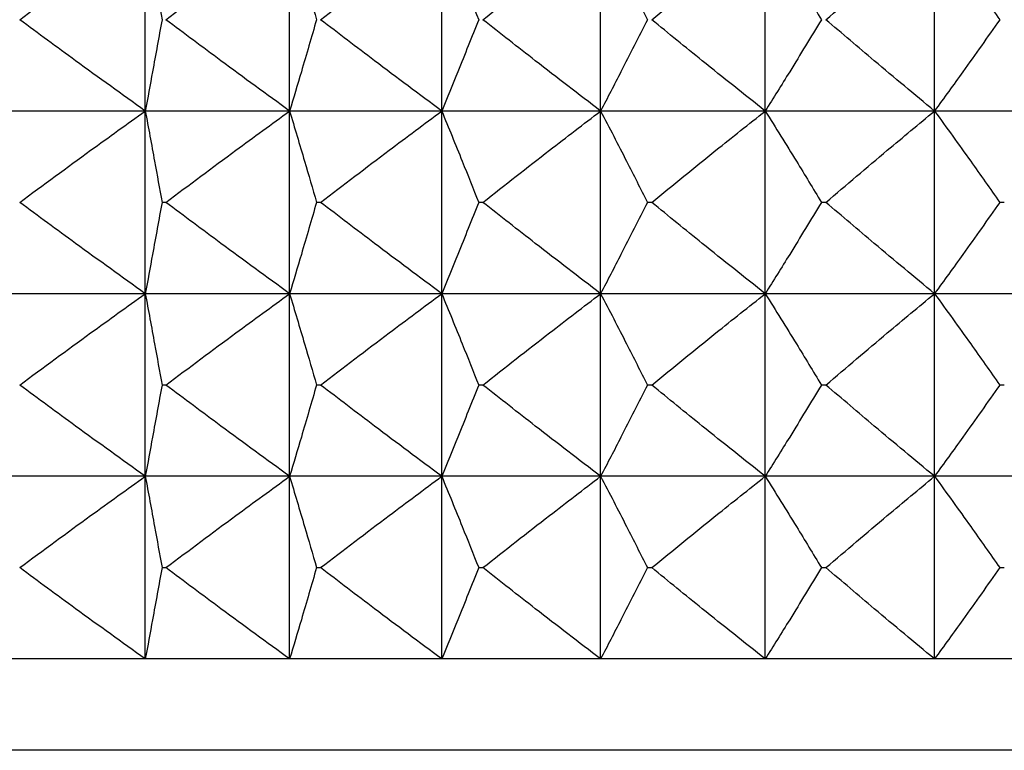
# Model space of a CAD drawing. Header units: millimetres. Extents: x 0 to 210, y 0 to 297.
# Tile 9 of 80: x 44.44 to 46.05, y 263.68 to 264.88. Entities that reach past the tile are written whole.
import ezdxf

# ---------------------------------------------------------------- set-up
doc = ezdxf.new("R2010")
doc.units = ezdxf.units.MM

msp = doc.modelspace()

# ---------------------------------------------------------------- linework, layer by layer
at = {"color": 7, "linetype": 'Continuous', "lineweight": 25}
for p, q in [((44.6444, 264.7273), (44.6444, 265.0273)), ((44.8814, 264.7273), (44.8814, 265.0273)), ((45.1312, 264.7273), (45.1312, 265.0273)), ((45.3921, 264.7273), (45.3921, 265.0273)), ((45.6624, 264.7273), (45.6624, 265.0273)), ((45.9403, 264.7273), (45.9403, 265.0273)), ((44.6444, 264.7273), (44.4217, 264.7273)), ((44.8814, 264.7273), (44.6444, 264.7273)), ((44.6444, 264.4273), (44.6444, 264.7273)), ((45.1312, 264.7273), (44.8814, 264.7273)), ((44.8814, 264.4273), (44.8814, 264.7273)), ((45.3921, 264.7273), (45.1312, 264.7273)), ((45.1312, 264.4273), (45.1312, 264.7273)), ((45.6624, 264.7273), (45.3921, 264.7273)), ((45.3921, 264.4273), (45.3921, 264.7273)), ((45.9403, 264.7273), (45.6624, 264.7273)), ((45.6624, 264.4273), (45.6624, 264.7273)), ((46.2239, 264.7273), (45.9403, 264.7273)), ((45.9403, 264.4273), (45.9403, 264.7273)), ((44.6782, 264.5773), (44.6719, 264.5773)), ((44.9323, 264.5773), (44.9256, 264.5773)), ((45.1988, 264.5773), (45.1919, 264.5773)), ((45.476, 264.5773), (45.4688, 264.5773)), ((45.762, 264.5773), (45.7546, 264.5773)), ((46.0549, 264.5773), (46.0474, 264.5773)), ((44.6444, 264.4273), (44.4217, 264.4273)), ((44.8814, 264.4273), (44.6444, 264.4273)), ((44.6444, 264.1273), (44.6444, 264.4273)), ((45.1312, 264.4273), (44.8814, 264.4273)), ((44.8814, 264.1273), (44.8814, 264.4273)), ((45.3921, 264.4273), (45.1312, 264.4273)), ((45.1312, 264.1273), (45.1312, 264.4273)), ((45.6624, 264.4273), (45.3921, 264.4273)), ((45.3921, 264.1273), (45.3921, 264.4273)), ((45.9403, 264.4273), (45.6624, 264.4273)), ((45.6624, 264.1273), (45.6624, 264.4273)), ((46.2239, 264.4273), (45.9403, 264.4273)), ((45.9403, 264.1273), (45.9403, 264.4273)), ((44.6782, 264.2773), (44.6719, 264.2773)), ((44.9323, 264.2773), (44.9256, 264.2773)), ((45.1988, 264.2773), (45.1919, 264.2773)), ((45.476, 264.2773), (45.4688, 264.2773)), ((45.762, 264.2773), (45.7546, 264.2773)), ((46.0549, 264.2773), (46.0474, 264.2773)), ((44.6444, 264.1273), (44.4217, 264.1273)), ((44.8814, 264.1273), (44.6444, 264.1273)), ((44.6444, 263.8273), (44.6444, 264.1273)), ((45.1312, 264.1273), (44.8814, 264.1273)), ((44.8814, 263.8273), (44.8814, 264.1273)), ((45.3921, 264.1273), (45.1312, 264.1273)), ((45.1312, 263.8273), (45.1312, 264.1273)), ((45.6624, 264.1273), (45.3921, 264.1273)), ((45.3921, 263.8273), (45.3921, 264.1273)), ((45.9403, 264.1273), (45.6624, 264.1273)), ((45.6624, 263.8273), (45.6624, 264.1273)), ((46.2239, 264.1273), (45.9403, 264.1273)), ((45.9403, 263.8273), (45.9403, 264.1273)), ((44.6719, 263.9773), (44.6782, 263.9773)), ((44.9256, 263.9773), (44.9323, 263.9773)), ((45.1919, 263.9773), (45.1988, 263.9773)), ((45.4688, 263.9773), (45.476, 263.9773)), ((45.7546, 263.9773), (45.762, 263.9773)), ((46.0474, 263.9773), (46.0549, 263.9773)), ((44.6444, 263.8273), (44.4217, 263.8273)), ((44.8814, 263.8273), (44.6444, 263.8273)), ((45.1312, 263.8273), (44.8814, 263.8273)), ((45.3921, 263.8273), (45.1312, 263.8273)), ((45.6624, 263.8273), (45.3921, 263.8273)), ((45.9403, 263.8273), (45.6624, 263.8273)), ((46.2239, 263.8273), (45.9403, 263.8273)), ((50.5007, 263.6773), (43.1007, 263.6773))]:
    msp.add_line(p, q, dxfattribs=at)
for points, knots in [([(44.4382, 264.8773), (44.477, 264.9059), (44.5454, 264.9563), (44.6144, 265.0059), (44.6444, 265.0273)], [0, 0, 0, 0, 0.566711, 1, 1, 1, 1]), ([(44.6444, 265.0273), (44.6495, 264.9998), (44.6588, 264.9498), (44.6678, 264.8998), (44.6719, 264.8773)], [0, 0, 0, 0, 0.550365, 1, 1, 1, 1]), ([(44.6782, 264.8773), (44.7164, 264.9059), (44.7838, 264.9563), (44.8519, 265.0059), (44.8814, 265.0273)], [0, 0, 0, 0, 0.566742, 1, 1, 1, 1]), ([(44.8814, 265.0273), (44.8896, 264.9998), (44.9046, 264.9499), (44.9191, 264.8998), (44.9256, 264.8773)], [0, 0, 0, 0, 0.550587, 1, 1, 1, 1]), ([(44.9323, 264.8773), (44.9697, 264.9059), (45.0357, 264.9563), (45.1023, 265.0059), (45.1312, 265.0273)], [0, 0, 0, 0, 0.566787, 1, 1, 1, 1]), ([(45.1312, 265.0273), (45.1425, 264.9998), (45.1629, 264.9499), (45.1829, 264.8998), (45.1919, 264.8773)], [0, 0, 0, 0, 0.550869, 1, 1, 1, 1]), ([(45.1988, 264.8773), (45.2351, 264.9059), (45.2993, 264.9563), (45.3641, 265.0059), (45.3921, 265.0273)], [0, 0, 0, 0, 0.56685, 1, 1, 1, 1]), ([(45.3921, 265.0273), (45.4064, 264.9998), (45.4322, 264.95), (45.4575, 264.8998), (45.4688, 264.8773)], [0, 0, 0, 0, 0.551181, 1, 1, 1, 1]), ([(45.476, 264.8773), (45.511, 264.9059), (45.5728, 264.9563), (45.6354, 265.0059), (45.6624, 265.0273)], [0, 0, 0, 0, 0.56693, 1, 1, 1, 1]), ([(45.6624, 265.0273), (45.6795, 264.9998), (45.7106, 264.95), (45.741, 264.8998), (45.7546, 264.8773)], [0, 0, 0, 0, 0.551493, 1, 1, 1, 1]), ([(45.762, 264.8773), (45.7955, 264.9059), (45.8546, 264.9563), (45.9144, 265.0058), (45.9403, 265.0273)], [0, 0, 0, 0, 0.567031, 1, 1, 1, 1]), ([(45.9403, 265.0273), (45.9602, 264.9998), (45.9962, 264.9501), (46.0315, 264.8998), (46.0474, 264.8773)], [0, 0, 0, 0, 0.55179, 1, 1, 1, 1]), ([(44.6444, 264.7273), (44.6062, 264.7547), (44.5371, 264.8043), (44.4688, 264.8547), (44.4382, 264.8773)], [0, 0, 0, 0, 0.553254, 1, 1, 1, 1]), ([(44.6719, 264.8773), (44.6667, 264.8488), (44.6577, 264.7988), (44.6484, 264.7488), (44.6444, 264.7273)], [0, 0, 0, 0, 0.569588, 1, 1, 1, 1]), ([(44.8814, 264.7273), (44.8438, 264.7547), (44.7757, 264.8043), (44.7083, 264.8547), (44.6782, 264.8773)], [0, 0, 0, 0, 0.553224, 1, 1, 1, 1]), ([(44.9256, 264.8773), (44.9173, 264.8488), (44.9028, 264.7987), (44.8879, 264.7488), (44.8814, 264.7273)], [0, 0, 0, 0, 0.5693672, 1, 1, 1, 1]), ([(45.1312, 264.7273), (45.0944, 264.7547), (45.0277, 264.8043), (44.9617, 264.8547), (44.9323, 264.8773)], [0, 0, 0, 0, 0.553178, 1, 1, 1, 1]), ([(45.1919, 264.8773), (45.1805, 264.8488), (45.1605, 264.7987), (45.14, 264.7488), (45.1312, 264.7273)], [0, 0, 0, 0, 0.569086, 1, 1, 1, 1]), ([(45.3921, 264.7273), (45.3563, 264.7547), (45.2915, 264.8043), (45.2274, 264.8547), (45.1988, 264.8773)], [0, 0, 0, 0, 0.553114, 1, 1, 1, 1]), ([(45.4688, 264.8773), (45.4544, 264.8488), (45.4291, 264.7986), (45.4033, 264.7488), (45.3921, 264.7273)], [0, 0, 0, 0, 0.568775, 1, 1, 1, 1]), ([(45.6624, 264.7273), (45.6279, 264.7547), (45.5654, 264.8043), (45.5036, 264.8548), (45.476, 264.8773)], [0, 0, 0, 0, 0.553034, 1, 1, 1, 1]), ([(45.7546, 264.8773), (45.7373, 264.8488), (45.7069, 264.7986), (45.6758, 264.7488), (45.6624, 264.7273)], [0, 0, 0, 0, 0.568464, 1, 1, 1, 1]), ([(45.9403, 264.7273), (45.9073, 264.7547), (45.8475, 264.8043), (45.7884, 264.8548), (45.762, 264.8773)], [0, 0, 0, 0, 0.5529322, 1, 1, 1, 1]), ([(46.0474, 264.8773), (46.0273, 264.8488), (45.9919, 264.7985), (45.9559, 264.7488), (45.9403, 264.7273)], [0, 0, 0, 0, 0.568168, 1, 1, 1, 1]), ([(44.4382, 264.5773), (44.477, 264.6059), (44.5454, 264.6563), (44.6144, 264.7058), (44.6444, 264.7273)], [0, 0, 0, 0, 0.566696, 1, 1, 1, 1]), ([(44.6444, 264.7273), (44.6495, 264.6998), (44.6588, 264.6498), (44.6678, 264.5998), (44.6719, 264.5773)], [0, 0, 0, 0, 0.550322, 1, 1, 1, 1]), ([(44.6782, 264.5773), (44.7164, 264.6059), (44.7838, 264.6563), (44.8519, 264.7058), (44.8814, 264.7273)], [0, 0, 0, 0, 0.566726, 1, 1, 1, 1]), ([(44.8814, 264.7273), (44.8896, 264.6998), (44.9046, 264.6499), (44.9191, 264.5998), (44.9256, 264.5773)], [0, 0, 0, 0, 0.550546, 1, 1, 1, 1]), ([(44.9323, 264.5773), (44.9697, 264.6059), (45.0357, 264.6563), (45.1023, 264.7058), (45.1312, 264.7273)], [0, 0, 0, 0, 0.566771, 1, 1, 1, 1]), ([(45.1312, 264.7273), (45.1425, 264.6998), (45.1629, 264.6499), (45.1829, 264.5998), (45.1919, 264.5773)], [0, 0, 0, 0, 0.550831, 1, 1, 1, 1]), ([(45.1988, 264.5773), (45.2351, 264.6059), (45.2993, 264.6563), (45.3641, 264.7058), (45.3921, 264.7273)], [0, 0, 0, 0, 0.566834, 1, 1, 1, 1]), ([(45.3921, 264.7273), (45.4064, 264.6998), (45.4322, 264.65), (45.4575, 264.5998), (45.4688, 264.5773)], [0, 0, 0, 0, 0.551145, 1, 1, 1, 1]), ([(45.476, 264.5773), (45.511, 264.6059), (45.5728, 264.6563), (45.6354, 264.7058), (45.6624, 264.7273)], [0, 0, 0, 0, 0.5669132, 1, 1, 1, 1]), ([(45.6624, 264.7273), (45.6795, 264.6998), (45.7106, 264.65), (45.741, 264.5998), (45.7546, 264.5773)], [0, 0, 0, 0, 0.551461, 1, 1, 1, 1]), ([(45.762, 264.5773), (45.7955, 264.6059), (45.8546, 264.6563), (45.9144, 264.7058), (45.9403, 264.7273)], [0, 0, 0, 0, 0.567013, 1, 1, 1, 1]), ([(45.9403, 264.7273), (45.9602, 264.6998), (45.9962, 264.6501), (46.0315, 264.5998), (46.0474, 264.5773)], [0, 0, 0, 0, 0.551761, 1, 1, 1, 1]), ([(44.6444, 264.4273), (44.6062, 264.4547), (44.5371, 264.5043), (44.4688, 264.5548), (44.4382, 264.5773)], [0, 0, 0, 0, 0.55327, 1, 1, 1, 1]), ([(44.6719, 264.5773), (44.6667, 264.5488), (44.6577, 264.4988), (44.6484, 264.4488), (44.6444, 264.4273)], [0, 0, 0, 0, 0.5696295, 1, 1, 1, 1]), ([(44.8814, 264.4273), (44.8438, 264.4547), (44.7757, 264.5043), (44.7083, 264.5548), (44.6782, 264.5773)], [0, 0, 0, 0, 0.553239, 1, 1, 1, 1]), ([(44.9256, 264.5773), (44.9173, 264.5488), (44.9028, 264.4987), (44.8879, 264.4488), (44.8814, 264.4273)], [0, 0, 0, 0, 0.569407, 1, 1, 1, 1]), ([(45.1312, 264.4273), (45.0944, 264.4547), (45.0277, 264.5043), (44.9617, 264.5548), (44.9323, 264.5773)], [0, 0, 0, 0, 0.553194, 1, 1, 1, 1]), ([(45.1919, 264.5773), (45.1805, 264.5488), (45.1605, 264.4987), (45.14, 264.4488), (45.1312, 264.4273)], [0, 0, 0, 0, 0.569122, 1, 1, 1, 1]), ([(45.3921, 264.4273), (45.3563, 264.4547), (45.2915, 264.5043), (45.2274, 264.5548), (45.1988, 264.5773)], [0, 0, 0, 0, 0.553131, 1, 1, 1, 1]), ([(45.4688, 264.5773), (45.4544, 264.5488), (45.4291, 264.4986), (45.4033, 264.4488), (45.3921, 264.4273)], [0, 0, 0, 0, 0.568809, 1, 1, 1, 1]), ([(45.6624, 264.4273), (45.6279, 264.4547), (45.5654, 264.5043), (45.5036, 264.5548), (45.476, 264.5773)], [0, 0, 0, 0, 0.553051, 1, 1, 1, 1]), ([(45.7546, 264.5773), (45.7373, 264.5488), (45.7069, 264.4986), (45.6758, 264.4488), (45.6624, 264.4273)], [0, 0, 0, 0, 0.568495, 1, 1, 1, 1]), ([(45.9403, 264.4273), (45.9073, 264.4547), (45.8475, 264.5043), (45.7884, 264.5548), (45.762, 264.5773)], [0, 0, 0, 0, 0.5529505, 1, 1, 1, 1]), ([(46.0474, 264.5773), (46.0273, 264.5488), (45.9919, 264.4985), (45.9559, 264.4488), (45.9403, 264.4273)], [0, 0, 0, 0, 0.568197, 1, 1, 1, 1]), ([(44.4382, 264.2773), (44.477, 264.3059), (44.5454, 264.3563), (44.6144, 264.4058), (44.6444, 264.4273)], [0, 0, 0, 0, 0.56673, 1, 1, 1, 1]), ([(44.6444, 264.4273), (44.6495, 264.3998), (44.6588, 264.3498), (44.6678, 264.2998), (44.6719, 264.2773)], [0, 0, 0, 0, 0.550322, 1, 1, 1, 1]), ([(44.6782, 264.2773), (44.7164, 264.3059), (44.7838, 264.3563), (44.8519, 264.4058), (44.8814, 264.4273)], [0, 0, 0, 0, 0.566761, 1, 1, 1, 1]), ([(44.8814, 264.4273), (44.8896, 264.3998), (44.9046, 264.3499), (44.9191, 264.2998), (44.9256, 264.2773)], [0, 0, 0, 0, 0.550546, 1, 1, 1, 1]), ([(44.9323, 264.2773), (44.9697, 264.3059), (45.0357, 264.3563), (45.1023, 264.4058), (45.1312, 264.4273)], [0, 0, 0, 0, 0.566807, 1, 1, 1, 1]), ([(45.1312, 264.4273), (45.1425, 264.3998), (45.1629, 264.3499), (45.1829, 264.2998), (45.1919, 264.2773)], [0, 0, 0, 0, 0.550831, 1, 1, 1, 1]), ([(45.1988, 264.2773), (45.2351, 264.3059), (45.2993, 264.3563), (45.3641, 264.4058), (45.3921, 264.4273)], [0, 0, 0, 0, 0.566871, 1, 1, 1, 1]), ([(45.3921, 264.4273), (45.4064, 264.3998), (45.4322, 264.35), (45.4575, 264.2998), (45.4688, 264.2773)], [0, 0, 0, 0, 0.551145, 1, 1, 1, 1]), ([(45.476, 264.2773), (45.511, 264.3059), (45.5728, 264.3563), (45.6354, 264.4058), (45.6624, 264.4273)], [0, 0, 0, 0, 0.5669522, 1, 1, 1, 1]), ([(45.6624, 264.4273), (45.6795, 264.3998), (45.7106, 264.35), (45.741, 264.2998), (45.7546, 264.2773)], [0, 0, 0, 0, 0.551461, 1, 1, 1, 1]), ([(45.762, 264.2773), (45.7955, 264.3059), (45.8546, 264.3563), (45.9144, 264.4058), (45.9403, 264.4273)], [0, 0, 0, 0, 0.567054, 1, 1, 1, 1]), ([(45.9403, 264.4273), (45.9602, 264.3998), (45.9962, 264.3501), (46.0315, 264.2998), (46.0474, 264.2773)], [0, 0, 0, 0, 0.551761, 1, 1, 1, 1]), ([(44.6444, 264.1273), (44.6062, 264.1547), (44.5371, 264.2043), (44.4688, 264.2548), (44.4382, 264.2773)], [0, 0, 0, 0, 0.553254, 1, 1, 1, 1]), ([(44.6719, 264.2773), (44.6667, 264.2488), (44.6577, 264.1988), (44.6484, 264.1488), (44.6444, 264.1273)], [0, 0, 0, 0, 0.569684, 1, 1, 1, 1]), ([(44.8814, 264.1273), (44.8438, 264.1547), (44.7757, 264.2043), (44.7083, 264.2548), (44.6782, 264.2773)], [0, 0, 0, 0, 0.553224, 1, 1, 1, 1]), ([(44.9256, 264.2773), (44.9173, 264.2488), (44.9028, 264.1987), (44.8879, 264.1488), (44.8814, 264.1273)], [0, 0, 0, 0, 0.569459, 1, 1, 1, 1]), ([(45.1312, 264.1273), (45.0944, 264.1547), (45.0277, 264.2043), (44.9617, 264.2548), (44.9323, 264.2773)], [0, 0, 0, 0, 0.553178, 1, 1, 1, 1]), ([(45.1919, 264.2773), (45.1805, 264.2488), (45.1605, 264.1987), (45.14, 264.1488), (45.1312, 264.1273)], [0, 0, 0, 0, 0.569171, 1, 1, 1, 1]), ([(45.3921, 264.1273), (45.3563, 264.1547), (45.2915, 264.2043), (45.2274, 264.2548), (45.1988, 264.2773)], [0, 0, 0, 0, 0.553114, 1, 1, 1, 1]), ([(45.4688, 264.2773), (45.4544, 264.2488), (45.4292, 264.1986), (45.4033, 264.1488), (45.3921, 264.1273)], [0, 0, 0, 0, 0.5688539, 1, 1, 1, 1]), ([(45.6624, 264.1273), (45.6279, 264.1547), (45.5654, 264.2043), (45.5036, 264.2548), (45.476, 264.2773)], [0, 0, 0, 0, 0.553034, 1, 1, 1, 1]), ([(45.7546, 264.2773), (45.7373, 264.2488), (45.7069, 264.1986), (45.6758, 264.1488), (45.6624, 264.1273)], [0, 0, 0, 0, 0.568536, 1, 1, 1, 1]), ([(45.9403, 264.1273), (45.9073, 264.1547), (45.8475, 264.2043), (45.7884, 264.2548), (45.762, 264.2773)], [0, 0, 0, 0, 0.5529322, 1, 1, 1, 1]), ([(46.0474, 264.2773), (46.0273, 264.2488), (45.9919, 264.1985), (45.9559, 264.1488), (45.9403, 264.1273)], [0, 0, 0, 0, 0.568234, 1, 1, 1, 1]), ([(44.4382, 263.9773), (44.477, 264.0059), (44.5454, 264.0563), (44.6144, 264.1059), (44.6444, 264.1273)], [0, 0, 0, 0, 0.566711, 1, 1, 1, 1]), ([(44.6444, 264.1273), (44.6495, 264.0998), (44.6588, 264.0498), (44.6678, 263.9998), (44.6719, 263.9773)], [0, 0, 0, 0, 0.550365, 1, 1, 1, 1]), ([(44.6782, 263.9773), (44.7164, 264.0059), (44.7838, 264.0563), (44.8519, 264.1059), (44.8814, 264.1273)], [0, 0, 0, 0, 0.566742, 1, 1, 1, 1]), ([(44.8814, 264.1273), (44.8896, 264.0998), (44.9046, 264.0499), (44.9191, 263.9998), (44.9256, 263.9773)], [0, 0, 0, 0, 0.550587, 1, 1, 1, 1]), ([(44.9323, 263.9773), (44.9697, 264.0059), (45.0357, 264.0563), (45.1023, 264.1059), (45.1312, 264.1273)], [0, 0, 0, 0, 0.566787, 1, 1, 1, 1]), ([(45.1312, 264.1273), (45.1425, 264.0998), (45.1629, 264.0499), (45.1829, 263.9998), (45.1919, 263.9773)], [0, 0, 0, 0, 0.550869, 1, 1, 1, 1]), ([(45.1988, 263.9773), (45.2351, 264.0059), (45.2993, 264.0563), (45.3641, 264.1059), (45.3921, 264.1273)], [0, 0, 0, 0, 0.56685, 1, 1, 1, 1]), ([(45.3921, 264.1273), (45.4064, 264.0998), (45.4322, 264.05), (45.4575, 263.9998), (45.4688, 263.9773)], [0, 0, 0, 0, 0.551181, 1, 1, 1, 1]), ([(45.476, 263.9773), (45.511, 264.0059), (45.5728, 264.0563), (45.6354, 264.1059), (45.6624, 264.1273)], [0, 0, 0, 0, 0.56693, 1, 1, 1, 1]), ([(45.6624, 264.1273), (45.6795, 264.0998), (45.7106, 264.05), (45.741, 263.9998), (45.7546, 263.9773)], [0, 0, 0, 0, 0.551493, 1, 1, 1, 1]), ([(45.762, 263.9773), (45.7955, 264.0059), (45.8546, 264.0563), (45.9144, 264.1058), (45.9403, 264.1273)], [0, 0, 0, 0, 0.567031, 1, 1, 1, 1]), ([(45.9403, 264.1273), (45.9602, 264.0998), (45.9962, 264.0501), (46.0315, 263.9998), (46.0474, 263.9773)], [0, 0, 0, 0, 0.55179, 1, 1, 1, 1]), ([(44.6444, 263.8273), (44.6062, 263.8547), (44.5371, 263.9043), (44.4688, 263.9547), (44.4382, 263.9773)], [0, 0, 0, 0, 0.553254, 1, 1, 1, 1]), ([(44.6719, 263.9773), (44.6667, 263.9488), (44.6577, 263.8988), (44.6484, 263.8488), (44.6444, 263.8273)], [0, 0, 0, 0, 0.569588, 1, 1, 1, 1]), ([(44.8814, 263.8273), (44.8438, 263.8547), (44.7757, 263.9043), (44.7083, 263.9547), (44.6782, 263.9773)], [0, 0, 0, 0, 0.553224, 1, 1, 1, 1]), ([(44.9256, 263.9773), (44.9173, 263.9488), (44.9028, 263.8987), (44.8879, 263.8488), (44.8814, 263.8273)], [0, 0, 0, 0, 0.5693672, 1, 1, 1, 1]), ([(45.1312, 263.8273), (45.0944, 263.8547), (45.0277, 263.9043), (44.9617, 263.9547), (44.9323, 263.9773)], [0, 0, 0, 0, 0.553178, 1, 1, 1, 1]), ([(45.1919, 263.9773), (45.1805, 263.9488), (45.1605, 263.8987), (45.14, 263.8488), (45.1312, 263.8273)], [0, 0, 0, 0, 0.569086, 1, 1, 1, 1]), ([(45.3921, 263.8273), (45.3563, 263.8547), (45.2915, 263.9043), (45.2274, 263.9547), (45.1988, 263.9773)], [0, 0, 0, 0, 0.553114, 1, 1, 1, 1]), ([(45.4688, 263.9773), (45.4544, 263.9488), (45.4291, 263.8986), (45.4033, 263.8488), (45.3921, 263.8273)], [0, 0, 0, 0, 0.568775, 1, 1, 1, 1]), ([(45.6624, 263.8273), (45.6279, 263.8547), (45.5654, 263.9043), (45.5036, 263.9548), (45.476, 263.9773)], [0, 0, 0, 0, 0.553034, 1, 1, 1, 1]), ([(45.7546, 263.9773), (45.7373, 263.9488), (45.7069, 263.8986), (45.6758, 263.8488), (45.6624, 263.8273)], [0, 0, 0, 0, 0.568464, 1, 1, 1, 1]), ([(45.9403, 263.8273), (45.9073, 263.8547), (45.8475, 263.9043), (45.7884, 263.9548), (45.762, 263.9773)], [0, 0, 0, 0, 0.5529322, 1, 1, 1, 1]), ([(46.0474, 263.9773), (46.0273, 263.9488), (45.9919, 263.8985), (45.9559, 263.8488), (45.9403, 263.8273)], [0, 0, 0, 0, 0.568168, 1, 1, 1, 1])]:
    msp.add_open_spline(points, degree=3, knots=knots, dxfattribs=at)

doc.saveas('drawing.dxf')
